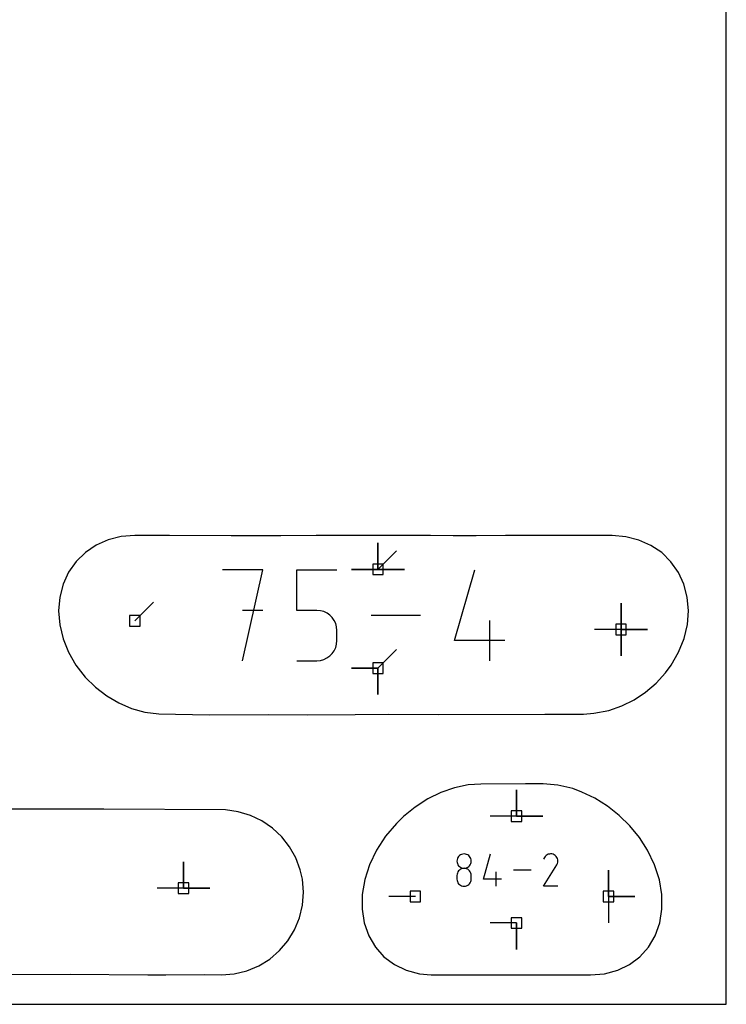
# Model space of a CAD drawing. Extents: x 0 to 600, y 0 to 900.
# Tile 47 of 56: x 562 to 600, y 0 to 53. Entities that reach past the tile are written whole.
import ezdxf

# ---------------------------------------------------------------- set-up
doc = ezdxf.new("R2010")
doc.units = 0

msp = doc.modelspace()

# ---------------------------------------------------------------- linework, layer by layer
at = {"layer": 'annotation', "color": 1}
for p, q in [((581.13026, 23.553563), (581.13026, 24.982313)), ((581.13026, 23.553563), (581.13026, 24.982313)), ((581.13026, 24.982313), (581.13026, 23.553563)), ((581.13026, 23.553563), (581.13026, 24.982313)), ((581.13026, 24.982313), (581.13026, 23.553563)), ((581.13026, 23.553563), (581.13026, 24.982313)), ((581.13026, 24.982313), (581.13026, 23.553563)), ((581.13026, 23.553563), (582.140538, 24.563842)), ((574.883237, 23.520655), (572.698208, 23.520655)), ((573.790877, 18.607036), (574.883237, 23.520655)), ((576.725998, 21.332544), (576.725998, 23.520655)), ((576.725998, 23.520655), (578.908254, 23.520655)), ((581.13026, 23.553563), (579.70151, 23.553563)), ((581.13026, 23.553563), (579.70151, 23.553563)), ((579.70151, 23.553563), (581.13026, 23.553563)), ((581.13026, 23.553563), (582.55901, 23.553563)), ((581.13026, 23.553563), (582.55901, 23.553563)), ((582.55901, 23.553563), (581.13026, 23.553563)), ((581.13026, 23.553563), (582.55901, 23.553563)), ((582.55901, 23.553563), (581.13026, 23.553563)), ((585.28015, 19.699396), (586.369737, 23.520655)), ((567.953975, 20.768809), (568.964253, 21.779087)), ((574.883237, 21.332544), (573.790877, 21.332544)), ((577.817126, 21.332544), (576.725998, 21.332544)), ((578.013043, 21.315032), (577.817126, 21.332544)), ((594.296625, 20.292559), (594.296625, 21.721309)), ((594.296625, 20.292559), (594.296625, 21.721309)), ((594.296625, 21.721309), (594.296625, 20.292559)), ((594.296625, 20.292559), (594.296625, 21.721309)), ((594.296625, 21.721309), (594.296625, 20.292559)), ((594.296625, 20.292559), (594.296625, 21.721309)), ((594.296625, 21.721309), (594.296625, 20.292559)), ((578.197528, 21.264523), (578.013043, 21.315032)), ((578.367477, 21.184066), (578.197528, 21.264523)), ((578.519791, 21.076705), (578.367477, 21.184066)), ((578.651366, 20.945487), (578.519791, 21.076705)), ((578.759102, 20.793457), (578.651366, 20.945487)), ((583.438005, 21.063845), (580.751323, 21.063845)), ((578.839896, 20.623662), (578.759102, 20.793457)), ((578.890647, 20.439146), (578.839896, 20.623662)), ((578.908254, 20.242957), (578.890647, 20.439146)), ((587.190625, 18.607036), (587.190625, 20.789292)), ((594.296625, 20.292559), (592.867875, 20.292559)), ((594.296625, 20.292559), (595.725375, 20.292559)), ((594.296625, 20.292559), (595.725375, 20.292559)), ((595.725375, 20.292559), (594.296625, 20.292559)), ((594.296625, 20.292559), (594.296625, 18.863809)), ((594.296625, 20.292559), (595.725375, 20.292559)), ((595.725375, 20.292559), (594.296625, 20.292559)), ((594.296625, 20.292559), (594.296625, 18.863809)), ((594.296625, 18.863809), (594.296625, 20.292559)), ((578.908254, 19.699396), (578.908254, 20.242957)), ((578.908254, 20.242957), (578.908254, 20.242957)), ((578.759033, 19.148178), (578.839861, 19.318342)), ((578.839861, 19.318342), (578.890637, 19.503112)), ((578.890637, 19.503112), (578.908254, 19.699396)), ((581.13026, 18.2084), (582.140538, 19.218679)), ((588.008431, 19.699396), (585.28015, 19.699396)), ((578.012962, 18.624644), (578.197403, 18.675407)), ((578.197403, 18.675407), (578.36734, 18.756234)), ((578.36734, 18.756234), (578.519664, 18.864032)), ((578.519664, 18.864032), (578.651265, 18.99571)), ((578.651265, 18.99571), (578.759033, 19.148178)), ((576.725998, 18.607036), (577.817126, 18.607036)), ((577.817126, 18.607036), (578.012962, 18.624644)), ((577.817126, 18.607036), (577.817126, 18.607036)), ((581.13026, 18.2084), (579.70151, 18.2084)), ((581.13026, 18.2084), (579.70151, 18.2084)), ((579.70151, 18.2084), (581.13026, 18.2084)), ((581.13026, 18.2084), (581.130259, 16.77965)), ((581.13026, 18.2084), (581.130259, 16.77965)), ((581.130259, 16.77965), (581.13026, 18.2084)), ((581.13026, 18.2084), (581.130259, 16.77965)), ((581.130259, 16.77965), (581.13026, 18.2084)), ((588.630202, 10.185259), (588.630202, 11.614009)), ((588.630202, 10.185259), (588.630202, 11.614009)), ((588.630202, 11.614009), (588.630202, 10.185259)), ((588.630202, 10.185259), (588.630202, 11.614009)), ((588.630202, 11.614009), (588.630202, 10.185259)), ((588.630202, 10.185259), (587.201452, 10.185259)), ((588.630202, 10.185259), (590.058952, 10.185259)), ((588.630202, 10.185259), (590.058952, 10.185259)), ((590.058952, 10.185259), (588.630202, 10.185259)), ((585.496166, 8.005267), (585.457689, 7.950935)), ((585.543157, 8.052221), (585.496166, 8.005267)), ((585.597554, 8.090682), (585.543157, 8.052221)), ((585.65825, 8.119534), (585.597554, 8.090682)), ((585.724136, 8.137663), (585.65825, 8.119534)), ((585.794106, 8.143954), (585.724136, 8.137663)), ((585.864076, 8.137663), (585.794106, 8.143954)), ((585.794106, 8.143954), (585.794106, 8.143954)), ((585.929963, 8.119534), (585.864076, 8.137663)), ((585.990658, 8.090682), (585.929963, 8.119534)), ((586.045055, 8.052221), (585.990658, 8.090682)), ((586.092046, 8.005267), (586.045055, 8.052221)), ((586.130523, 7.950935), (586.092046, 8.005267)), ((586.841858, 6.781378), (587.230993, 8.1461)), ((590.184906, 8.008553), (590.144296, 7.950968)), ((590.233629, 8.056624), (590.184906, 8.008553)), ((590.288983, 8.094794), (590.233629, 8.056624)), ((590.349486, 8.12268), (590.288983, 8.094794)), ((590.413656, 8.139896), (590.349486, 8.12268)), ((590.480012, 8.146057), (590.413656, 8.139896)), ((590.547072, 8.140778), (590.480012, 8.146057)), ((590.613354, 8.123675), (590.547072, 8.140778)), ((590.677375, 8.094362), (590.613354, 8.123675)), ((590.734636, 8.053701), (590.677375, 8.094362)), ((590.677375, 8.094362), (590.677375, 8.094362)), ((590.782512, 8.004909), (590.734636, 8.053701)), ((590.820578, 7.94948), (590.782512, 8.004909)), ((570.598714, 6.291603), (570.598714, 7.720353)), ((570.598714, 6.291603), (570.598714, 7.720353)), ((570.598714, 7.720353), (570.598714, 6.291603)), ((570.598714, 6.291603), (570.598714, 7.720353)), ((570.598714, 7.720353), (570.598714, 6.291603)), ((585.410709, 7.824596), (585.404421, 7.754819)), ((585.404421, 7.754819), (585.404421, 7.754819)), ((585.404421, 7.754819), (585.410713, 7.684715)), ((585.428835, 7.89034), (585.410709, 7.824596)), ((585.410713, 7.684715), (585.428847, 7.618716)), ((585.457689, 7.950935), (585.428835, 7.89034)), ((585.428847, 7.618716), (585.457714, 7.557929)), ((585.457714, 7.557929), (585.496202, 7.503459)), ((585.496202, 7.503459), (585.543202, 7.456413)), ((586.04501, 7.456413), (586.09201, 7.503459)), ((586.09201, 7.503459), (586.130498, 7.557929)), ((586.130498, 7.557929), (586.159365, 7.618716)), ((586.159378, 7.89034), (586.130523, 7.950935)), ((586.159365, 7.618716), (586.177499, 7.684715)), ((586.177503, 7.824596), (586.159378, 7.89034)), ((586.177499, 7.684715), (586.183791, 7.754819)), ((586.183791, 7.754819), (586.177503, 7.824596)), ((586.183791, 7.754819), (586.183791, 7.754819)), ((590.092023, 6.391239), (590.812186, 7.550608)), ((590.144296, 7.950968), (590.093123, 7.852804)), ((590.812186, 7.550608), (590.813047, 7.551674)), ((590.812186, 7.550608), (590.812186, 7.550608)), ((590.813047, 7.551674), (590.813872, 7.552748)), ((590.813872, 7.552748), (590.814668, 7.55384)), ((590.814668, 7.55384), (590.815439, 7.55496)), ((590.815439, 7.55496), (590.816192, 7.556116)), ((590.816192, 7.556116), (590.81693, 7.557317)), ((590.81693, 7.557317), (590.817661, 7.558573)), ((590.817661, 7.558573), (590.818388, 7.559892)), ((590.818388, 7.559892), (590.819119, 7.561283)), ((590.819119, 7.561283), (590.848854, 7.625127)), ((590.819119, 7.561283), (590.819119, 7.561283)), ((590.848408, 7.88891), (590.820578, 7.94948)), ((590.865576, 7.824694), (590.848408, 7.88891)), ((590.848854, 7.625127), (590.866225, 7.691308)), ((590.871657, 7.758328), (590.865576, 7.824694)), ((590.866225, 7.691308), (590.871657, 7.758328)), ((585.410709, 7.044531), (585.404421, 6.974459)), ((585.404421, 6.974459), (585.404421, 6.780332)), ((585.428835, 7.110504), (585.410709, 7.044531)), ((585.457689, 7.171272), (585.428835, 7.110504)), ((585.496166, 7.225728), (585.457689, 7.171272)), ((585.543157, 7.272765), (585.496166, 7.225728)), ((585.597554, 7.311275), (585.543157, 7.272765)), ((585.543202, 7.456413), (585.597603, 7.417897)), ((585.65825, 7.340154), (585.597554, 7.311275)), ((585.597603, 7.417897), (585.658294, 7.389016)), ((585.724136, 7.358292), (585.65825, 7.340154)), ((585.658294, 7.389016), (585.724165, 7.370876)), ((585.794106, 7.364584), (585.724136, 7.358292)), ((585.724165, 7.370876), (585.794106, 7.364584)), ((585.794106, 7.364584), (585.864047, 7.370876)), ((585.864076, 7.358296), (585.794106, 7.364584)), ((585.794106, 7.364584), (585.794106, 7.364584)), ((585.794106, 7.364584), (585.794106, 7.364584)), ((585.864047, 7.370876), (585.929918, 7.389016)), ((585.929963, 7.340166), (585.864076, 7.358296)), ((585.929918, 7.389016), (585.990609, 7.417897)), ((585.990658, 7.3113), (585.929963, 7.340166)), ((585.990609, 7.417897), (586.04501, 7.456413)), ((586.045055, 7.272801), (585.990658, 7.3113)), ((586.092046, 7.225773), (586.045055, 7.272801)), ((586.130523, 7.171321), (586.092046, 7.225773)), ((586.159378, 7.110549), (586.130523, 7.171321)), ((586.177503, 7.04456), (586.159378, 7.110549)), ((586.183791, 6.974459), (586.177503, 7.04456)), ((586.183791, 6.780332), (586.183791, 6.974459)), ((586.183791, 6.974459), (586.183791, 6.974459)), ((587.524164, 6.391253), (587.524164, 7.170622)), ((589.433988, 7.268676), (588.474468, 7.268676)), ((593.615583, 5.843284), (593.615583, 7.272034)), ((593.615583, 5.843284), (593.615583, 7.272034)), ((593.615583, 7.272034), (593.615583, 5.843284)), ((593.615583, 5.843284), (593.615583, 7.272034)), ((593.615583, 7.272034), (593.615583, 5.843284)), ((585.404421, 6.780332), (585.404421, 6.780332)), ((585.404421, 6.780332), (585.410713, 6.710265)), ((585.410713, 6.710265), (585.428847, 6.644368)), ((585.428847, 6.644368), (585.457714, 6.583727)), ((585.457714, 6.583727), (585.496202, 6.529431)), ((585.496202, 6.529431), (585.543202, 6.482568)), ((585.543202, 6.482568), (585.597603, 6.444225)), ((585.597603, 6.444225), (585.658294, 6.415491)), ((585.658294, 6.415491), (585.724165, 6.397452)), ((585.864047, 6.397452), (585.929918, 6.415491)), ((585.929918, 6.415491), (585.990609, 6.444225)), ((585.990609, 6.444225), (586.04501, 6.482568)), ((586.04501, 6.482568), (586.09201, 6.529431)), ((586.09201, 6.529431), (586.130498, 6.583727)), ((586.130498, 6.583727), (586.159365, 6.644368)), ((586.159365, 6.644368), (586.177499, 6.710265)), ((586.177499, 6.710265), (586.183791, 6.780332)), ((587.816235, 6.781378), (586.841858, 6.781378)), ((570.598714, 6.291603), (569.169964, 6.291603)), ((570.598714, 6.291603), (572.027464, 6.291603)), ((570.598714, 6.291603), (572.027464, 6.291603)), ((572.027464, 6.291603), (570.598714, 6.291603)), ((585.724165, 6.397452), (585.794106, 6.391198)), ((585.794106, 6.391198), (585.864047, 6.397452)), ((585.794106, 6.391198), (585.794106, 6.391198)), ((590.871392, 6.391239), (590.092023, 6.391239)), ((583.154591, 5.843284), (581.725841, 5.843284)), ((593.615583, 5.843284), (595.044333, 5.843284)), ((593.615583, 5.843284), (595.044333, 5.843284)), ((595.044333, 5.843284), (593.615583, 5.843284)), ((593.615583, 5.843284), (593.615583, 4.414534)), ((588.62984, 4.405879), (587.20109, 4.405879)), ((588.62984, 4.405879), (588.62984, 2.977129)), ((588.62984, 4.405879), (588.62984, 2.977129)), ((588.62984, 2.977129), (588.62984, 4.405879))]:
    msp.add_line(p, q, dxfattribs=at)
at = {"layer": 'boundary', "color": 5}
for p, q in [((566.51222, 25.152681), (565.859428, 24.862403)), ((567.217813, 25.330563), (566.51222, 25.152681)), ((567.958238, 25.39216), (567.217813, 25.330563)), ((569.833245, 25.391908), (567.958238, 25.39216)), ((573.175507, 25.362173), (569.833245, 25.391908)), ((575.862616, 25.364283), (573.175507, 25.362173)), ((577.777825, 25.386), (575.862616, 25.364283)), ((580.527749, 25.386068), (577.777825, 25.386)), ((583.968097, 25.386785), (580.527749, 25.386068)), ((585.20644, 25.375093), (583.968097, 25.386785)), ((586.443091, 25.376894), (585.20644, 25.375093)), ((588.04478, 25.384591), (586.443091, 25.376894)), ((593.816275, 25.381535), (588.04478, 25.384591)), ((594.557334, 25.321372), (593.816275, 25.381535)), ((595.263636, 25.144581), (594.557334, 25.321372)), ((595.917015, 24.85515), (595.263636, 25.144581)), ((565.859428, 24.862403), (565.27566, 24.466717)), ((596.501099, 24.459908), (595.917015, 24.85515)), ((565.27566, 24.466717), (564.775572, 23.975035)), ((597.001247, 23.968305), (596.501099, 24.459908)), ((564.775572, 23.975035), (564.371747, 23.399305)), ((597.404843, 23.392259), (597.001247, 23.968305)), ((564.371747, 23.399305), (564.074501, 22.753512)), ((597.701594, 22.745844), (597.404843, 23.392259)), ((564.074501, 22.753512), (563.891541, 22.053577)), ((597.883807, 22.04494), (597.701594, 22.745844)), ((563.891541, 22.053577), (563.827706, 21.316683)), ((597.946644, 21.30671), (597.883807, 22.04494)), ((563.827706, 21.316683), (563.894474, 20.547855)), ((597.896971, 20.560716), (597.946644, 21.30671)), ((563.894474, 20.547855), (564.071919, 19.795852)), ((597.715394, 19.803374), (597.896971, 20.560716)), ((564.071919, 19.795852), (564.364099, 19.061813)), ((597.418542, 19.063104), (597.715394, 19.803374)), ((564.364099, 19.061813), (564.763852, 18.36489)), ((597.01369, 18.359309), (597.418542, 19.063104)), ((564.763852, 18.36489), (565.261275, 17.722558)), ((596.700774, 17.951851), (597.01369, 18.359309)), ((565.261275, 17.722558), (565.825065, 17.167359)), ((596.194838, 17.395878), (596.700774, 17.951851)), ((565.825065, 17.167359), (566.432364, 16.703358)), ((595.625272, 16.905528), (596.194838, 17.395878)), ((566.432364, 16.703358), (567.087138, 16.320191)), ((595.002708, 16.489864), (595.625272, 16.905528)), ((567.087138, 16.320191), (567.777091, 16.025619)), ((567.777091, 16.025619), (568.490653, 15.82609)), ((593.643871, 15.914282), (594.338418, 16.157091)), ((594.338418, 16.157091), (595.002708, 16.489864)), ((568.490653, 15.82609), (569.263519, 15.723971)), ((569.263519, 15.723971), (571.989058, 15.674929)), ((571.989058, 15.674929), (575.172716, 15.702233)), ((575.172716, 15.702233), (577.288253, 15.669207)), ((577.288253, 15.669207), (579.888098, 15.701745)), ((579.888098, 15.701745), (581.698841, 15.708025)), ((581.698841, 15.708025), (584.403023, 15.698743)), ((584.403023, 15.698743), (590.166282, 15.720377)), ((590.166282, 15.720377), (592.261472, 15.719634)), ((592.261472, 15.719634), (592.816145, 15.759416)), ((592.816145, 15.759416), (593.643871, 15.914282)), ((586.009556, 11.877707), (585.270345, 11.723974)), ((586.699991, 11.928307), (586.009556, 11.877707)), ((589.126402, 11.934316), (586.699991, 11.928307)), ((590.076687, 11.931599), (589.126402, 11.934316)), ((590.874821, 11.870315), (590.076687, 11.931599)), ((591.681363, 11.682605), (590.874821, 11.870315)), ((584.538361, 11.468979), (583.826505, 11.119007)), ((585.270345, 11.723974), (584.538361, 11.468979)), ((592.16959, 11.496243), (591.681363, 11.682605)), ((592.878791, 11.158182), (592.16959, 11.496243)), ((583.148057, 10.682098), (582.515653, 10.167272)), ((583.826505, 11.119007), (583.148057, 10.682098)), ((593.556886, 10.733938), (592.878791, 11.158182)), ((594.191484, 10.232169), (593.556886, 10.733938)), ((566.282212, 10.560434), (557.166111, 10.559384)), ((572.871178, 10.524443), (566.282212, 10.560434)), ((573.557396, 10.431337), (572.871178, 10.524443)), ((574.219045, 10.233468), (573.557396, 10.431337)), ((574.841546, 9.936072), (574.219045, 10.233468)), ((582.515653, 10.167272), (582.124256, 9.799334)), ((594.771934, 9.661802), (594.191484, 10.232169)), ((575.41057, 9.546571), (574.841546, 9.936072)), ((582.124256, 9.799334), (581.538156, 9.10212)), ((595.2881, 9.032426), (594.771934, 9.661802)), ((575.912905, 9.074452), (575.41057, 9.546571)), ((576.336878, 8.53099), (575.912905, 9.074452)), ((581.538156, 9.10212), (581.04761, 8.346359)), ((595.737377, 8.338789), (595.2881, 9.032426)), ((576.672732, 7.929032), (576.336878, 8.53099)), ((581.04761, 8.346359), (580.664648, 7.550679)), ((596.111058, 7.556675), (595.737377, 8.338789)), ((576.912651, 7.282634), (576.672732, 7.929032)), ((580.664648, 7.550679), (580.413943, 6.756276)), ((596.375945, 6.742819), (596.111058, 7.556675)), ((577.037305, 6.769968), (576.912651, 7.282634)), ((577.093599, 6.070842), (577.037305, 6.769968)), ((580.413943, 6.756276), (580.277773, 5.947682)), ((596.508895, 5.937783), (596.375945, 6.742819)), ((577.040655, 5.371248), (577.093599, 6.070842)), ((580.277773, 5.947682), (580.268599, 5.157557)), ((596.515025, 5.151917), (596.508895, 5.937783)), ((576.879247, 4.688572), (577.040655, 5.371248)), ((580.268599, 5.157557), (580.386683, 4.407269)), ((596.394523, 4.405175), (596.515025, 5.151917)), ((576.61332, 4.039872), (576.879247, 4.688572)), ((580.386683, 4.407269), (580.628626, 3.715721)), ((596.150855, 3.716145), (596.394523, 4.405175)), ((576.249474, 3.441088), (576.61332, 4.039872)), ((575.79662, 2.906954), (576.249474, 3.441088)), ((580.628626, 3.715721), (580.987894, 3.099942)), ((595.790582, 3.101851), (596.150855, 3.716145)), ((575.265846, 2.450567), (575.79662, 2.906954)), ((580.987894, 3.099942), (581.455081, 2.574941)), ((595.323152, 2.57721), (595.790582, 3.101851)), ((574.670365, 2.083255), (575.265846, 2.450567)), ((581.455081, 2.574941), (582.01818, 2.153323)), ((582.01818, 2.153323), (582.662902, 1.845109)), ((594.117034, 1.844852), (594.760547, 2.154874)), ((594.760547, 2.154874), (595.323152, 2.57721)), ((556.877432, 1.591244), (564.447339, 1.640265)), ((564.447339, 1.640265), (568.66265, 1.599477)), ((569.636274, 1.598081), (571.737415, 1.612341)), ((571.737415, 1.612341), (572.645043, 1.593886)), ((572.645043, 1.593886), (573.344903, 1.649578)), ((573.344903, 1.649578), (574.024733, 1.814058)), ((574.024733, 1.814058), (574.670365, 2.083255)), ((582.662902, 1.845109), (583.37343, 1.657342)), ((583.37343, 1.657342), (584.016689, 1.605085)), ((584.016689, 1.605085), (587.362445, 1.5875)), ((592.650177, 1.587542), (593.408606, 1.654311)), ((593.408606, 1.654311), (594.117034, 1.844852)), ((568.66265, 1.599477), (569.636274, 1.598081)), ((587.362445, 1.5875), (592.650177, 1.587542))]:
    msp.add_line(p, q, dxfattribs=at)
at = {"layer": 'frame', "color": 5}
for p, q in [((600, 0), (600, 900)), ((0, 0), (600, 0))]:
    msp.add_line(p, q, dxfattribs=at)
at = {"layer": 'hole', "color": 5}
for p, q in [((581.41601, 23.839313), (580.84451, 23.839313)), ((580.84451, 23.839313), (580.84451, 23.267813)), ((581.41601, 23.267813), (581.41601, 23.839313)), ((580.84451, 23.267813), (581.41601, 23.267813)), ((568.239725, 21.054559), (567.668225, 21.054559)), ((567.668225, 21.054559), (567.668225, 20.483059)), ((568.239725, 20.483059), (568.239725, 21.054559)), ((567.668225, 20.483059), (568.239725, 20.483059)), ((594.582375, 20.578309), (594.010875, 20.578309)), ((594.010875, 20.578309), (594.010875, 20.006809)), ((594.582375, 20.006809), (594.582375, 20.578309)), ((594.010875, 20.006809), (594.582375, 20.006809)), ((581.41601, 18.49415), (580.84451, 18.49415)), ((580.84451, 18.49415), (580.84451, 17.92265)), ((581.41601, 17.92265), (581.41601, 18.49415)), ((580.84451, 17.92265), (581.41601, 17.92265)), ((588.915952, 10.471009), (588.344452, 10.471009)), ((588.344452, 10.471009), (588.344452, 9.899509)), ((588.915952, 9.899509), (588.915952, 10.471009)), ((588.344452, 9.899509), (588.915952, 9.899509)), ((570.884464, 6.577353), (570.312964, 6.577353)), ((570.312964, 6.577353), (570.312964, 6.005853)), ((570.884464, 6.005853), (570.884464, 6.577353)), ((570.312964, 6.005853), (570.884464, 6.005853)), ((583.440341, 6.129034), (582.868841, 6.129034)), ((582.868841, 6.129034), (582.868841, 5.557534)), ((583.440341, 5.557534), (583.440341, 6.129034)), ((593.901333, 6.129034), (593.329833, 6.129034)), ((593.329833, 6.129034), (593.329833, 5.557534)), ((593.901333, 5.557534), (593.901333, 6.129034)), ((582.868841, 5.557534), (583.440341, 5.557534)), ((593.329833, 5.557534), (593.901333, 5.557534)), ((588.91559, 4.691629), (588.34409, 4.691629)), ((588.34409, 4.691629), (588.34409, 4.120129)), ((588.91559, 4.120129), (588.91559, 4.691629)), ((588.34409, 4.120129), (588.91559, 4.120129))]:
    msp.add_line(p, q, dxfattribs=at)

doc.saveas('drawing.dxf')
